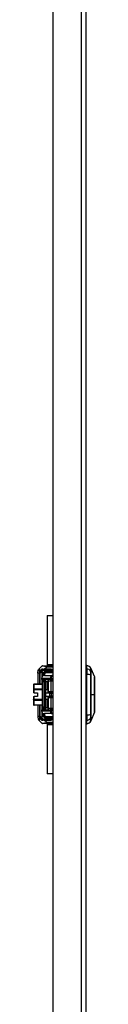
# Model space of a CAD drawing. Header units: inches. Extents: x 0 to 160, y -11 to 104.
# Tile 62 of 121: x 56.06 to 57.84, y 46.5 to 75.25. Entities that reach past the tile are written whole.
import ezdxf

# ---------------------------------------------------------------- set-up
doc = ezdxf.new("R2010")
doc.units = ezdxf.units.IN
doc.header["$LTSCALE"] = 9.614827
doc.header["$MEASUREMENT"] = 0
doc.layers.add('Visible Edges(ANSI)', color=7, linetype='Continuous', lineweight=25)
doc.layers.add('Visible Tangent Edges(ANSI)', color=7, linetype='Continuous', lineweight=25)

msp = doc.modelspace()

# ---------------------------------------------------------------- linework, layer by layer
at = {"layer": 'Visible Edges(ANSI)'}
for p, q in [((56.634, 22.1936), (56.634, 88.8923)), ((57.5884, 89.073), (57.5884, 22.0129)), ((56.4605, 57.8588), (56.634, 57.8588)), ((56.4605, 57.8588), (56.4605, 56.4127)), ((56.2402, 56.3211), (56.3038, 56.3782)), ((56.3228, 56.3855), (56.4505, 56.3855)), ((56.634, 56.3855), (56.4505, 56.3855)), ((56.634, 56.4127), (56.4605, 56.4127)), ((57.6111, 56.2992), (57.6111, 56.3976)), ((56.1867, 56.1711), (56.1867, 55.8543)), ((56.304, 56.1834), (56.304, 56.0597)), ((56.3455, 56.155), (56.3455, 56.0931)), ((56.3714, 56.2717), (56.3465, 56.2717)), ((56.3714, 56.2717), (56.5502, 56.2717)), ((56.3757, 56.0987), (56.5894, 56.0987)), ((56.5517, 56.2688), (56.3926, 56.2688)), ((56.634, 56.2274), (56.4179, 56.2274)), ((56.6093, 56.0987), (56.5894, 56.0987)), ((56.634, 56.0987), (56.6093, 56.0987)), ((57.6111, 56.2992), (57.6111, 56.1391)), ((57.6111, 54.9483), (57.6111, 56.1391)), ((57.7368, 56.3113), (57.8346, 56.0597)), ((56.0626, 55.8422), (56.0626, 55.8429)), ((56.0626, 55.8422), (56.0626, 55.6952)), ((56.3188, 55.8543), (56.074, 55.8543)), ((56.2903, 56.0133), (56.2903, 55.999)), ((56.304, 55.9848), (56.304, 55.8543)), ((56.5593, 55.9848), (56.3046, 55.9848)), ((56.3188, 55.1907), (56.3188, 55.8966)), ((56.3871, 55.9137), (56.3359, 55.9137)), ((56.3455, 55.9848), (56.3455, 55.9137)), ((56.3581, 55.9846), (56.3491, 55.9848)), ((56.4042, 55.9706), (56.4042, 55.9188)), ((56.4042, 55.675), (56.4042, 55.9188)), ((56.501, 55.629), (56.501, 55.9563)), ((56.5593, 55.9848), (56.5792, 55.9848)), ((56.5792, 55.9848), (56.634, 55.9848)), ((56.0626, 55.6902), (56.0626, 55.6952)), ((56.0626, 55.6902), (56.0626, 55.5978)), ((56.074, 55.5978), (56.0626, 55.5978)), ((56.0626, 55.4896), (56.074, 55.4896)), ((56.0626, 55.4896), (56.0626, 55.3971)), ((56.074, 55.5978), (56.1708, 55.5978)), ((56.1708, 55.4896), (56.074, 55.4896)), ((56.1708, 55.5978), (56.1708, 55.4896)), ((56.4042, 55.675), (56.4042, 55.5863)), ((56.4042, 55.5863), (56.4042, 55.5009)), ((56.4042, 55.5009), (56.4042, 55.4122)), ((56.4184, 55.6005), (56.5417, 55.6005)), ((56.5417, 55.4867), (56.4184, 55.4867)), ((56.5792, 55.6005), (56.5417, 55.6005)), ((56.5417, 55.4867), (56.5792, 55.4867)), ((56.634, 55.6005), (56.5792, 55.6005)), ((56.5792, 55.4867), (56.634, 55.4867)), ((56.0626, 55.3921), (56.0626, 55.3971)), ((56.0626, 55.3921), (56.0626, 55.2452)), ((56.0626, 55.2444), (56.0626, 55.2452)), ((56.3188, 55.2331), (56.074, 55.2331)), ((56.1867, 55.2331), (56.1867, 54.9148)), ((56.304, 55.2331), (56.304, 55.1024)), ((56.4042, 55.1684), (56.4042, 55.4122)), ((56.501, 55.1308), (56.501, 55.4582)), ((56.2903, 55.0881), (56.2903, 55.0739)), ((56.304, 55.0275), (56.304, 54.9025)), ((56.3046, 55.1024), (56.5593, 55.1024)), ((56.3871, 55.1736), (56.3359, 55.1736)), ((56.3455, 55.1736), (56.3455, 55.1024)), ((56.3455, 54.9941), (56.3455, 54.9309)), ((56.3491, 55.1024), (56.3581, 55.1026)), ((56.5894, 54.9885), (56.3757, 54.9885)), ((56.4042, 55.1684), (56.4042, 55.1166)), ((56.5792, 55.1024), (56.5593, 55.1024)), ((56.634, 55.1024), (56.5792, 55.1024)), ((56.5894, 54.9885), (56.6093, 54.9885)), ((56.6093, 54.9885), (56.634, 54.9885)), ((57.6111, 54.9483), (57.6111, 54.7881)), ((57.8346, 55.0276), (57.7368, 54.7761)), ((56.3038, 54.7077), (56.2402, 54.7648)), ((56.4505, 54.7004), (56.3228, 54.7004)), ((56.3465, 54.8142), (56.3714, 54.8142)), ((56.5502, 54.8142), (56.3714, 54.8142)), ((56.3926, 54.8171), (56.5517, 54.8171)), ((56.4179, 54.8585), (56.634, 54.8585)), ((56.4505, 54.7004), (56.634, 54.7004)), ((56.4605, 54.6732), (56.634, 54.6732)), ((56.4605, 54.6732), (56.4605, 53.2271)), ((57.6111, 54.6897), (57.6111, 54.7881)), ((56.634, 53.2271), (56.4605, 53.2271))]:
    msp.add_line(p, q, dxfattribs=at)
at = {"layer": 'Visible Edges(ANSI)', "flags": 128}
for points in [[(56.1867, 56.1711), (56.187, 56.1845), (56.188, 56.1981), (56.1896, 56.2117), (56.1917, 56.2252), (56.1979, 56.2512), (56.2066, 56.2757)], [(56.2066, 56.2757), (56.2132, 56.2887), (56.2212, 56.3005), (56.2302, 56.3113), (56.2402, 56.3211)], [(56.304, 56.1834), (56.306, 56.2013), (56.3117, 56.2181), (56.3206, 56.2332), (56.3322, 56.2459), (56.3457, 56.2559), (56.3607, 56.2631), (56.3764, 56.2674), (56.3926, 56.2688)], [(57.8351, 55.0302), (57.8351, 55.0308), (57.8351, 55.0326), (57.8351, 55.0357), (57.8351, 55.04), (57.8351, 55.0455), (57.8351, 55.0522), (57.8352, 55.0601), (57.8352, 55.0692), (57.8352, 55.0795), (57.8352, 55.0908), (57.8353, 55.1033), (57.8353, 55.1167), (57.8353, 55.1312), (57.8354, 55.1466), (57.8354, 55.163), (57.8354, 55.1803), (57.8354, 55.1985), (57.8354, 55.2175), (57.8353, 55.2373), (57.8353, 55.2579), (57.8353, 55.2793), (57.8352, 55.3012), (57.8352, 55.3238), (57.8352, 55.3469), (57.8352, 55.3703), (57.8351, 55.3942), (57.8351, 55.4184), (57.8351, 55.4431), (57.8351, 55.4679), (57.8351, 55.493), (57.8351, 55.5181), (57.8351, 55.5432), (57.8351, 55.5684), (57.8351, 55.5935), (57.8351, 55.6186), (57.8351, 55.6436), (57.8351, 55.6683), (57.8351, 55.6927), (57.8352, 55.7166), (57.8352, 55.7401), (57.8352, 55.7631), (57.8352, 55.7856), (57.8353, 55.8077), (57.8353, 55.8291), (57.8353, 55.8498), (57.8354, 55.8697), (57.8354, 55.8888), (57.8354, 55.9071), (57.8354, 55.9244), (57.8354, 55.9408), (57.8353, 55.9562), (57.8353, 55.9707), (57.8353, 55.9841), (57.8352, 55.9965), (57.8352, 56.0079), (57.8352, 56.0181), (57.8352, 56.0272), (57.8351, 56.0351), (57.8351, 56.0418), (57.8351, 56.0473), (57.8351, 56.0516), (57.8351, 56.0547), (57.8351, 56.0566), (57.8351, 56.0572)], [(56.4042, 55.9581), (56.4036, 55.9646), (56.402, 55.9694), (56.3994, 55.973), (56.3955, 55.9763), (56.3895, 55.9793), (56.3812, 55.9819), (56.3706, 55.9836), (56.3581, 55.9846)], [(56.1867, 54.9148), (56.187, 54.9014), (56.188, 54.8878), (56.1896, 54.8742), (56.1917, 54.8607), (56.1979, 54.8347), (56.2066, 54.8102)], [(56.3926, 54.8171), (56.3764, 54.8185), (56.3607, 54.8228), (56.3457, 54.83), (56.3322, 54.84), (56.3206, 54.8527), (56.3117, 54.8678), (56.306, 54.8846), (56.304, 54.9025)], [(56.3581, 55.1026), (56.3706, 55.1035), (56.3812, 55.1053), (56.3895, 55.1078), (56.3955, 55.1108), (56.3994, 55.1141), (56.402, 55.1178), (56.4036, 55.1226), (56.4042, 55.1291)], [(56.2066, 54.8102), (56.2132, 54.7972), (56.2212, 54.7854), (56.2302, 54.7746), (56.2402, 54.7648)]]:
    msp.add_lwpolyline(points, dxfattribs=at)
at = {"layer": 'Visible Edges(ANSI)'}
for centre, radius, start, end in [((56.3228, 56.3571), 0.0285, 90, 131.94901), ((56.5179, 56.414), 0.0285, 270, 357.48964), ((57.6225, 56.3122), 0.0569, 101.53696, 126.8699), ((57.5875, 56.2285), 0.1708, 29.72912, 82.0587), ((56.3757, 56.0133), 0.0854, 90, 180), ((56.4179, 56.155), 0.0724, 90, 180), ((56.6376, 56.0987), 0.0228, 99.2069, 180), ((57.7235, 56.3061), 0.0142, 21.25051, 29.72912), ((57.8279, 56.0572), 0.00712, 0.20877, 21.25051), ((56.074, 55.8429), 0.0114, 90, 180), ((56.3046, 55.999), 0.0142, 180, 270), ((56.3359, 55.8966), 0.0171, 90, 180), ((56.3871, 55.8966), 0.0171, 0, 90), ((56.39, 55.9706), 0.0142, 0, 90), ((56.4725, 55.9563), 0.0285, 0, 90), ((56.4184, 55.5863), 0.0142, 90, 180), ((56.4184, 55.5009), 0.0142, 180, 270), ((56.4725, 55.629), 0.0285, 270, 0), ((56.4725, 55.4582), 0.0285, 0, 90), ((56.074, 55.2444), 0.0114, 180, 270), ((56.3359, 55.1907), 0.0171, 180, 270), ((56.3871, 55.1907), 0.0171, 270, 0), ((56.3046, 55.0881), 0.0142, 90, 180), ((56.3757, 55.0739), 0.0854, 180, 270), ((56.4179, 54.9309), 0.0724, 180, 270), ((56.39, 55.1166), 0.0142, 270, 0), ((56.4725, 55.1308), 0.0285, 270, 0), ((57.8279, 55.0302), 0.00712, 338.74949, 359.79123), ((56.3228, 54.7288), 0.0285, 228.05099, 270), ((56.5464, 54.7486), 0.0569, 237.85425, 248.24184), ((56.5158, 54.6719), 0.0256, 2.7895, 68.24184), ((57.6225, 54.7751), 0.0569, 233.1301, 258.46304), ((57.5875, 54.8589), 0.1708, 277.9413, 330.27088), ((57.7235, 54.7812), 0.0142, 330.27088, 338.74949)]:
    msp.add_arc(centre, radius, start, end, dxfattribs=at)
at = {"layer": 'Visible Tangent Edges(ANSI)'}
for p, q in [((57.464, 22.0129), (57.464, 89.073)), ((56.4505, 56.3571), (56.3038, 56.3782)), ((56.3714, 56.2859), (56.4505, 56.3571)), ((56.4505, 56.3571), (56.4505, 56.3855)), ((56.4505, 56.3571), (56.634, 56.3571)), ((56.2436, 56.1711), (56.1867, 56.1711)), ((56.2436, 56.1711), (56.2445, 56.1718)), ((56.2436, 55.8543), (56.2436, 56.1711)), ((56.2445, 56.1718), (56.2545, 56.1718)), ((56.2445, 56.1718), (56.2445, 55.8543)), ((56.2545, 55.8543), (56.2545, 56.1718)), ((56.2589, 56.2147), (56.3102, 56.2147)), ((56.3513, 56.1834), (56.304, 56.1834)), ((56.3449, 56.2877), (56.3714, 56.2859)), ((56.3465, 56.155), (56.3455, 56.155)), ((56.3465, 56.0935), (56.3465, 56.155)), ((56.3465, 56.155), (56.3806, 56.155)), ((56.5502, 56.2859), (56.3714, 56.2859)), ((56.3714, 56.2717), (56.3714, 56.2859)), ((56.3806, 56.155), (56.3858, 56.155)), ((56.3806, 56.155), (56.3806, 56.0987)), ((56.3858, 56.0987), (56.3858, 56.155)), ((56.3926, 56.2228), (56.3926, 56.2688)), ((56.4179, 56.2264), (56.4179, 56.2274)), ((56.4179, 56.2264), (56.634, 56.2264)), ((56.4179, 56.2264), (56.4179, 56.1923)), ((56.4179, 56.1923), (56.4179, 56.1871)), ((56.634, 56.1923), (56.4179, 56.1923)), ((56.4179, 56.1871), (56.634, 56.1871)), ((56.5075, 56.2688), (56.5075, 56.2717)), ((56.5502, 56.2859), (56.5502, 56.2717)), ((57.7369, 56.2168), (57.7369, 56.217)), ((57.7369, 56.1105), (57.7369, 56.1111)), ((56.074, 55.8543), (56.074, 55.8521)), ((56.074, 55.8521), (56.3188, 55.8521)), ((56.074, 55.7051), (56.074, 55.8521)), ((56.5533, 56.0133), (56.2903, 56.0133)), ((56.2903, 55.999), (56.5533, 55.999)), ((56.3359, 55.9137), (56.3359, 55.1736)), ((56.3465, 55.9137), (56.3465, 55.9848)), ((56.3806, 55.982), (56.3806, 55.9137)), ((56.3858, 55.9137), (56.3858, 55.9806)), ((56.3871, 55.1736), (56.3871, 55.9137)), ((56.39, 55.9848), (56.39, 55.9802)), ((56.4184, 55.9313), (56.4184, 55.9848)), ((56.4184, 55.9313), (56.4184, 55.6793)), ((56.4184, 55.9313), (56.4725, 55.9313)), ((56.4725, 55.9848), (56.4725, 55.9313)), ((56.4725, 55.6793), (56.4725, 55.9313)), ((56.5533, 56.0133), (56.5732, 56.0133)), ((56.5533, 55.999), (56.5533, 56.0133)), ((56.5732, 55.999), (56.5533, 55.999)), ((56.5667, 55.9464), (56.634, 55.9466)), ((56.5667, 55.9464), (56.5667, 55.6269)), ((56.5732, 56.0133), (56.634, 56.0133)), ((56.5732, 56.0133), (56.5732, 55.999)), ((56.634, 55.999), (56.5732, 55.999)), ((56.074, 55.6902), (56.0626, 55.6902)), ((56.074, 55.7051), (56.074, 55.6902)), ((56.3188, 55.7051), (56.074, 55.7051)), ((56.074, 55.6902), (56.3188, 55.6902)), ((56.074, 55.5978), (56.074, 55.6902)), ((56.074, 55.3971), (56.074, 55.4896)), ((56.5357, 55.5863), (56.4042, 55.5863)), ((56.4042, 55.5009), (56.5357, 55.5009)), ((56.4184, 55.6005), (56.4184, 55.6793)), ((56.4725, 55.6793), (56.4184, 55.6793)), ((56.4184, 55.4078), (56.4184, 55.4867)), ((56.4725, 55.6793), (56.4725, 55.6005)), ((56.4725, 55.4867), (56.4725, 55.4078)), ((56.5357, 55.5863), (56.5732, 55.5863)), ((56.5357, 55.5009), (56.5357, 55.5863)), ((56.5732, 55.5009), (56.5357, 55.5009)), ((56.634, 55.627), (56.5667, 55.6269)), ((56.5732, 55.5863), (56.634, 55.5863)), ((56.5732, 55.5863), (56.5732, 55.5009)), ((56.634, 55.5009), (56.5732, 55.5009)), ((57.7368, 55.5437), (57.8346, 55.5437)), ((57.8351, 55.5437), (57.8346, 55.5437)), ((56.0626, 55.3971), (56.074, 55.3971)), ((56.074, 55.3971), (56.074, 55.3822)), ((56.3188, 55.3971), (56.074, 55.3971)), ((56.074, 55.3822), (56.3188, 55.3822)), ((56.074, 55.2352), (56.074, 55.3822)), ((56.074, 55.2352), (56.074, 55.2331)), ((56.3188, 55.2352), (56.074, 55.2352)), ((56.2436, 54.9148), (56.2436, 55.2331)), ((56.2445, 55.2331), (56.2445, 54.914)), ((56.2545, 54.914), (56.2545, 55.2331)), ((56.4184, 55.4078), (56.4184, 55.1558)), ((56.4184, 55.4078), (56.4725, 55.4078)), ((56.4725, 55.1558), (56.4725, 55.4078)), ((56.5667, 55.4602), (56.5667, 55.1408)), ((56.5667, 55.4602), (56.634, 55.4602)), ((56.1867, 54.9148), (56.2436, 54.9148)), ((56.2445, 54.914), (56.2436, 54.9148)), ((56.2445, 54.914), (56.2545, 54.914)), ((56.5533, 55.0881), (56.2903, 55.0881)), ((56.2903, 55.0739), (56.5533, 55.0739)), ((56.3513, 54.9025), (56.304, 54.9025)), ((56.3465, 54.9309), (56.3455, 54.9309)), ((56.3465, 55.1024), (56.3465, 55.1736)), ((56.3465, 54.9309), (56.3465, 54.9937)), ((56.3465, 54.9309), (56.3806, 54.9309)), ((56.3806, 55.1736), (56.3806, 55.1052)), ((56.3806, 54.9885), (56.3806, 54.9309)), ((56.3806, 54.9309), (56.3858, 54.9309)), ((56.3858, 55.1065), (56.3858, 55.1736)), ((56.3858, 54.9309), (56.3858, 54.9885)), ((56.39, 55.107), (56.39, 55.1024)), ((56.4184, 55.1024), (56.4184, 55.1558)), ((56.4725, 55.1558), (56.4184, 55.1558)), ((56.4725, 55.1558), (56.4725, 55.1024)), ((56.5533, 55.0739), (56.5533, 55.0881)), ((56.5533, 55.0881), (56.5732, 55.0881)), ((56.5732, 55.0739), (56.5533, 55.0739)), ((56.634, 55.1405), (56.5667, 55.1408)), ((56.5732, 55.0881), (56.634, 55.0881)), ((56.5732, 55.0881), (56.5732, 55.0739)), ((56.634, 55.0739), (56.5732, 55.0739)), ((57.7369, 54.9762), (57.7369, 54.9769)), ((56.3102, 54.8712), (56.2589, 54.8712)), ((56.3038, 54.7077), (56.4505, 54.7288)), ((56.3714, 54.8), (56.3449, 54.7982)), ((56.3714, 54.8), (56.3714, 54.8142)), ((56.4505, 54.7288), (56.3714, 54.8)), ((56.3714, 54.8), (56.5502, 54.8)), ((56.3926, 54.8631), (56.3926, 54.8171)), ((56.634, 54.8988), (56.4179, 54.8988)), ((56.4179, 54.8936), (56.4179, 54.8988)), ((56.4179, 54.8936), (56.634, 54.8936)), ((56.4179, 54.8595), (56.4179, 54.8936)), ((56.4179, 54.8595), (56.4179, 54.8585)), ((56.634, 54.8595), (56.4179, 54.8595)), ((56.4505, 54.7004), (56.4505, 54.7288)), ((56.634, 54.7288), (56.4505, 54.7288)), ((56.5075, 54.8142), (56.5075, 54.8171)), ((56.527, 54.6957), (56.634, 54.6957)), ((56.5502, 54.8), (56.5502, 54.8142)), ((57.7369, 54.8703), (57.7369, 54.8705))]:
    msp.add_line(p, q, dxfattribs=at)
at = {"layer": 'Visible Tangent Edges(ANSI)', "flags": 128}
for points in [[(56.3449, 56.2877), (56.3392, 56.2879), (56.3335, 56.2879), (56.3278, 56.2875), (56.3223, 56.2869), (56.3168, 56.2859), (56.3114, 56.2847), (56.3061, 56.2831), (56.3009, 56.2813), (56.2958, 56.2791), (56.2909, 56.2767), (56.2862, 56.274), (56.2816, 56.271), (56.2772, 56.2678), (56.273, 56.2644), (56.269, 56.2607), (56.2652, 56.2567), (56.2617, 56.2526), (56.2584, 56.2482), (56.2554, 56.2437), (56.2527, 56.2389), (56.2504, 56.2339), (56.2485, 56.2287), (56.247, 56.2234), (56.246, 56.2178)], [(56.2589, 56.2147), (56.2601, 56.2189), (56.2617, 56.223), (56.2637, 56.2269), (56.2661, 56.2307), (56.2687, 56.2344), (56.2715, 56.238), (56.2746, 56.2414), (56.2779, 56.2447), (56.2813, 56.2478), (56.2849, 56.2507), (56.2887, 56.2535), (56.2926, 56.2561), (56.2966, 56.2586), (56.3008, 56.2608), (56.305, 56.2629), (56.3094, 56.2647), (56.3138, 56.2663), (56.3183, 56.2678), (56.3229, 56.269), (56.3275, 56.27), (56.3322, 56.2707), (56.3369, 56.2712), (56.3417, 56.2716), (56.3465, 56.2717)], [(57.7355, 56.2198), (57.7355, 56.2176), (57.7355, 56.2152), (57.7355, 56.2125), (57.7355, 56.2096), (57.7354, 56.2064), (57.7354, 56.2031), (57.7354, 56.1995), (57.7354, 56.1957), (57.7354, 56.1917), (57.7354, 56.1876), (57.7354, 56.1832), (57.7354, 56.1786), (57.7354, 56.1739), (57.7354, 56.169), (57.7354, 56.1639), (57.7354, 56.1587), (57.7354, 56.1533), (57.7354, 56.1478), (57.7354, 56.1421), (57.7355, 56.1363), (57.7355, 56.1304), (57.7355, 56.1244), (57.7355, 56.1183), (57.7355, 56.1121)], [(57.7359, 56.3132), (57.7359, 56.313), (57.7358, 56.3125), (57.7358, 56.3117), (57.7358, 56.3106), (57.7358, 56.3091), (57.7358, 56.3073), (57.7358, 56.3052), (57.7358, 56.3027), (57.7358, 56.2999), (57.7358, 56.2969), (57.7358, 56.2934), (57.7357, 56.2897), (57.7357, 56.2856), (57.7357, 56.2812), (57.7357, 56.2765), (57.7357, 56.2715), (57.7357, 56.2661), (57.7356, 56.2605), (57.7356, 56.2545), (57.7356, 56.2482), (57.7356, 56.2415), (57.7356, 56.2346), (57.7355, 56.2274), (57.7355, 56.2198)], [(57.7355, 56.1121), (57.7356, 56.0663), (57.7356, 56.0201), (57.7356, 55.9734), (57.7357, 55.9264), (57.7357, 55.879), (57.7357, 55.8314), (57.7358, 55.7835), (57.7358, 55.7355), (57.7358, 55.6874), (57.7358, 55.6392), (57.7358, 55.5911), (57.7359, 55.543), (57.7358, 55.4949), (57.7358, 55.4468), (57.7358, 55.3987), (57.7358, 55.3507), (57.7358, 55.3028), (57.7357, 55.2551), (57.7357, 55.2076), (57.7357, 55.1604), (57.7356, 55.1136), (57.7356, 55.0671), (57.7356, 55.021), (57.7355, 54.9752)], [(57.7369, 56.217), (57.7368, 56.2247), (57.7368, 56.2319), (57.7368, 56.2389), (57.7368, 56.2456), (57.7368, 56.252), (57.7368, 56.258), (57.7368, 56.2637), (57.7368, 56.2691), (57.7368, 56.2742), (57.7368, 56.2789), (57.7368, 56.2834), (57.7368, 56.2875), (57.7368, 56.2913), (57.7368, 56.2947), (57.7368, 56.2979), (57.7368, 56.3007), (57.7368, 56.3032), (57.7368, 56.3053), (57.7368, 56.3071), (57.7368, 56.3086), (57.7368, 56.3098), (57.7368, 56.3106), (57.7368, 56.3111), (57.7368, 56.3113)], [(57.7368, 55.5437), (57.7368, 55.5676), (57.7368, 55.5916), (57.7368, 55.6156), (57.7368, 55.6396), (57.7368, 55.6636), (57.7368, 55.6876), (57.7368, 55.7116), (57.7368, 55.7355), (57.7368, 55.7595), (57.7368, 55.7834), (57.7368, 55.8072), (57.7368, 55.831), (57.7368, 55.8548), (57.7368, 55.8785), (57.7368, 55.9021), (57.7368, 55.9256), (57.7368, 55.9491), (57.7368, 55.9724), (57.7368, 55.9957), (57.7368, 56.0189), (57.7368, 56.042), (57.7368, 56.0649), (57.7368, 56.0877), (57.7369, 56.1105)], [(57.7369, 56.1111), (57.7369, 56.1172), (57.7369, 56.1231), (57.7369, 56.129), (57.7369, 56.1348), (57.7369, 56.1404), (57.7369, 56.1459), (57.7369, 56.1513), (57.7369, 56.1566), (57.7369, 56.1617), (57.7369, 56.1667), (57.7369, 56.1715), (57.7369, 56.1761), (57.7369, 56.1806), (57.7369, 56.1849), (57.7369, 56.189), (57.7369, 56.1929), (57.7369, 56.1966), (57.7369, 56.2001), (57.7369, 56.2035), (57.7369, 56.2066), (57.7369, 56.2095), (57.7369, 56.2121), (57.7369, 56.2146), (57.7369, 56.2168)], [(57.8346, 56.0597), (57.8346, 56.0595), (57.8346, 56.0589), (57.8346, 56.0578), (57.8346, 56.0563), (57.8346, 56.0543), (57.8346, 56.052), (57.8346, 56.0492), (57.8347, 56.0459), (57.8347, 56.0423), (57.8347, 56.0383), (57.8347, 56.0338), (57.8348, 56.0289), (57.8348, 56.0237), (57.8348, 56.018), (57.8348, 56.0119), (57.8349, 56.0055), (57.8349, 55.9987), (57.8349, 55.9914), (57.835, 55.9839), (57.835, 55.9759), (57.835, 55.9676), (57.8351, 55.959), (57.8351, 55.9501), (57.8351, 55.9408)], [(56.3587, 55.9846), (56.3582, 55.9846), (56.3578, 55.9846), (56.3574, 55.9846), (56.357, 55.9847), (56.3566, 55.9847), (56.3562, 55.9847), (56.3558, 55.9847), (56.3554, 55.9847), (56.355, 55.9847), (56.3546, 55.9847), (56.3542, 55.9847), (56.3538, 55.9847), (56.3534, 55.9848), (56.353, 55.9848), (56.3526, 55.9848), (56.3522, 55.9848), (56.3518, 55.9848), (56.3514, 55.9848), (56.351, 55.9848), (56.3506, 55.9848), (56.3502, 55.9848), (56.3499, 55.9848), (56.3495, 55.9848), (56.3491, 55.9848)], [(56.39, 55.9802), (56.3889, 55.9805), (56.3878, 55.9808), (56.3866, 55.9811), (56.3855, 55.9814), (56.3843, 55.9816), (56.3831, 55.9819), (56.3819, 55.9821), (56.3807, 55.9824), (56.3794, 55.9826), (56.3782, 55.9828), (56.3769, 55.983), (56.3756, 55.9832), (56.3743, 55.9833), (56.3729, 55.9835), (56.3716, 55.9837), (56.3702, 55.9838), (56.3688, 55.9839), (56.3674, 55.9841), (56.366, 55.9842), (56.3646, 55.9843), (56.3631, 55.9844), (56.3616, 55.9845), (56.3602, 55.9845), (56.3587, 55.9846)], [(56.39, 55.9802), (56.391, 55.9795), (56.3921, 55.9788), (56.3931, 55.9781), (56.3941, 55.9775), (56.395, 55.9768), (56.3959, 55.9762), (56.3968, 55.9755), (56.3976, 55.9748), (56.3984, 55.9741), (56.3992, 55.9734), (56.3999, 55.9726), (56.4005, 55.9718), (56.4011, 55.9709), (56.4016, 55.97), (56.4021, 55.969), (56.4026, 55.9681), (56.403, 55.967), (56.4033, 55.9659), (56.4036, 55.9647), (56.4038, 55.9635), (56.404, 55.9623), (56.4041, 55.9609), (56.4042, 55.9595), (56.4042, 55.9581)], [(56.4042, 55.9706), (56.4042, 55.9709), (56.4043, 55.9713), (56.4045, 55.9717), (56.4048, 55.9722), (56.4051, 55.9727), (56.4054, 55.9732), (56.4059, 55.9738), (56.4063, 55.9744), (56.4069, 55.9751), (56.4074, 55.9758), (56.4081, 55.9765), (56.4087, 55.9773), (56.4094, 55.9781), (56.4101, 55.979), (56.4109, 55.9798), (56.4117, 55.9807), (56.4125, 55.9815), (56.4133, 55.9823), (56.4141, 55.983), (56.415, 55.9836), (56.4158, 55.9841), (56.4167, 55.9845), (56.4176, 55.9847), (56.4184, 55.9848)], [(56.501, 55.9563), (56.5011, 55.9558), (56.5015, 55.9552), (56.502, 55.9547), (56.5029, 55.9541), (56.5039, 55.9536), (56.5052, 55.9531), (56.5068, 55.9526), (56.5086, 55.9521), (56.5106, 55.9516), (56.5128, 55.9511), (56.5153, 55.9507), (56.518, 55.9502), (56.5209, 55.9498), (56.5241, 55.9494), (56.5274, 55.949), (56.531, 55.9487), (56.5348, 55.9483), (56.5388, 55.948), (56.543, 55.9476), (56.5474, 55.9473), (56.552, 55.9471), (56.5568, 55.9468), (56.5617, 55.9466), (56.5667, 55.9464)], [(57.8351, 55.8727), (57.8351, 55.8612), (57.8351, 55.8493), (57.835, 55.8372), (57.835, 55.8248), (57.835, 55.8122), (57.8349, 55.7994), (57.8349, 55.7864), (57.8349, 55.7731), (57.8348, 55.7598), (57.8348, 55.7462), (57.8348, 55.7325), (57.8348, 55.7186), (57.8347, 55.7046), (57.8347, 55.6904), (57.8347, 55.6761), (57.8347, 55.6617), (57.8346, 55.6471), (57.8346, 55.6325), (57.8346, 55.6177), (57.8346, 55.6029), (57.8346, 55.5881), (57.8346, 55.5733), (57.8346, 55.5585), (57.8346, 55.5437)], [(57.8351, 55.9408), (57.8351, 55.9382), (57.8351, 55.9356), (57.8351, 55.933), (57.8351, 55.9303), (57.8351, 55.9277), (57.8351, 55.925), (57.8351, 55.9223), (57.8351, 55.9195), (57.8352, 55.9168), (57.8352, 55.914), (57.8352, 55.9112), (57.8352, 55.9084), (57.8352, 55.9055), (57.8352, 55.9027), (57.8352, 55.8998), (57.8351, 55.8968), (57.8351, 55.8939), (57.8351, 55.891), (57.8351, 55.888), (57.8351, 55.885), (57.8351, 55.8819), (57.8351, 55.8789), (57.8351, 55.8758), (57.8351, 55.8727)], [(56.5667, 55.6269), (56.5619, 55.627), (56.5572, 55.627), (56.5526, 55.6271), (56.5482, 55.6271), (56.5439, 55.6272), (56.5397, 55.6272), (56.5357, 55.6273), (56.532, 55.6274), (56.5284, 55.6274), (56.525, 55.6275), (56.5218, 55.6276), (56.5188, 55.6277), (56.516, 55.6278), (56.5134, 55.6279), (56.5111, 55.628), (56.509, 55.6281), (56.5071, 55.6282), (56.5055, 55.6283), (56.5042, 55.6284), (56.503, 55.6285), (56.5021, 55.6286), (56.5015, 55.6287), (56.5011, 55.6289), (56.501, 55.629)], [(57.7369, 54.9769), (57.7368, 54.9996), (57.7368, 55.0225), (57.7368, 55.0455), (57.7368, 55.0685), (57.7368, 55.0917), (57.7368, 55.1149), (57.7368, 55.1382), (57.7368, 55.1616), (57.7368, 55.1851), (57.7368, 55.2087), (57.7368, 55.2324), (57.7368, 55.2561), (57.7368, 55.2799), (57.7368, 55.3037), (57.7368, 55.3276), (57.7368, 55.3516), (57.7368, 55.3755), (57.7368, 55.3995), (57.7368, 55.4235), (57.7368, 55.4476), (57.7368, 55.4716), (57.7368, 55.4956), (57.7368, 55.5197), (57.7368, 55.5437)], [(57.8346, 55.5437), (57.8346, 55.5288), (57.8346, 55.514), (57.8346, 55.4992), (57.8346, 55.4843), (57.8346, 55.4695), (57.8346, 55.4548), (57.8346, 55.4402), (57.8347, 55.4256), (57.8347, 55.4112), (57.8347, 55.3968), (57.8347, 55.3827), (57.8348, 55.3687), (57.8348, 55.3548), (57.8348, 55.341), (57.8348, 55.3274), (57.8349, 55.314), (57.8349, 55.3008), (57.8349, 55.2877), (57.835, 55.2749), (57.835, 55.2624), (57.835, 55.25), (57.8351, 55.238), (57.8351, 55.2262), (57.8351, 55.2146)], [(56.501, 55.4582), (56.5011, 55.4583), (56.5015, 55.4584), (56.5021, 55.4585), (56.503, 55.4587), (56.5041, 55.4588), (56.5055, 55.4589), (56.5071, 55.459), (56.509, 55.4591), (56.5111, 55.4592), (56.5134, 55.4593), (56.516, 55.4594), (56.5188, 55.4595), (56.5218, 55.4596), (56.525, 55.4596), (56.5284, 55.4597), (56.532, 55.4598), (56.5358, 55.4599), (56.5397, 55.4599), (56.5439, 55.46), (56.5482, 55.4601), (56.5526, 55.4601), (56.5572, 55.4602), (56.5619, 55.4602), (56.5667, 55.4602)], [(57.8351, 55.2146), (57.8351, 55.2115), (57.8351, 55.2085), (57.8351, 55.2054), (57.8351, 55.2024), (57.8351, 55.1994), (57.8351, 55.1964), (57.8351, 55.1935), (57.8351, 55.1905), (57.8352, 55.1876), (57.8352, 55.1847), (57.8352, 55.1819), (57.8352, 55.179), (57.8352, 55.1762), (57.8352, 55.1734), (57.8352, 55.1706), (57.8351, 55.1678), (57.8351, 55.1651), (57.8351, 55.1624), (57.8351, 55.1597), (57.8351, 55.157), (57.8351, 55.1544), (57.8351, 55.1517), (57.8351, 55.1491), (57.8351, 55.1466)], [(56.3491, 55.1024), (56.3495, 55.1024), (56.3499, 55.1024), (56.3502, 55.1024), (56.3506, 55.1024), (56.351, 55.1024), (56.3514, 55.1024), (56.3518, 55.1024), (56.3522, 55.1024), (56.3526, 55.1024), (56.353, 55.1024), (56.3534, 55.1024), (56.3538, 55.1024), (56.3542, 55.1024), (56.3546, 55.1024), (56.355, 55.1024), (56.3554, 55.1025), (56.3558, 55.1025), (56.3562, 55.1025), (56.3566, 55.1025), (56.357, 55.1025), (56.3574, 55.1025), (56.3578, 55.1025), (56.3582, 55.1026), (56.3587, 55.1026)], [(56.3587, 55.1026), (56.3602, 55.1026), (56.3616, 55.1027), (56.3631, 55.1028), (56.3646, 55.1029), (56.366, 55.103), (56.3674, 55.1031), (56.3688, 55.1032), (56.3702, 55.1034), (56.3716, 55.1035), (56.3729, 55.1037), (56.3743, 55.1038), (56.3756, 55.104), (56.3769, 55.1042), (56.3782, 55.1044), (56.3794, 55.1046), (56.3807, 55.1048), (56.3819, 55.105), (56.3831, 55.1053), (56.3843, 55.1055), (56.3855, 55.1058), (56.3866, 55.1061), (56.3878, 55.1064), (56.3889, 55.1067), (56.39, 55.107)], [(56.4042, 55.1291), (56.4042, 55.1276), (56.4041, 55.1262), (56.404, 55.1249), (56.4038, 55.1236), (56.4036, 55.1224), (56.4033, 55.1213), (56.403, 55.1202), (56.4026, 55.1191), (56.4021, 55.1181), (56.4016, 55.1172), (56.4011, 55.1163), (56.4005, 55.1154), (56.3999, 55.1146), (56.3992, 55.1138), (56.3984, 55.1131), (56.3976, 55.1123), (56.3968, 55.1117), (56.3959, 55.111), (56.395, 55.1103), (56.3941, 55.1097), (56.3931, 55.109), (56.3921, 55.1084), (56.391, 55.1077), (56.39, 55.107)], [(56.4184, 55.1024), (56.4176, 55.1025), (56.4167, 55.1027), (56.4158, 55.1031), (56.415, 55.1036), (56.4141, 55.1042), (56.4133, 55.1049), (56.4124, 55.1057), (56.4116, 55.1065), (56.4109, 55.1074), (56.4101, 55.1082), (56.4094, 55.109), (56.4087, 55.1099), (56.4081, 55.1106), (56.4074, 55.1114), (56.4069, 55.1121), (56.4063, 55.1128), (56.4059, 55.1134), (56.4054, 55.114), (56.4051, 55.1145), (56.4048, 55.115), (56.4045, 55.1154), (56.4043, 55.1159), (56.4042, 55.1162), (56.4042, 55.1166)], [(56.5667, 55.1408), (56.5617, 55.1406), (56.5568, 55.1404), (56.552, 55.1401), (56.5475, 55.1398), (56.5431, 55.1395), (56.5389, 55.1392), (56.5348, 55.1389), (56.531, 55.1385), (56.5274, 55.1381), (56.5241, 55.1377), (56.5209, 55.1373), (56.518, 55.1369), (56.5153, 55.1365), (56.5128, 55.136), (56.5105, 55.1356), (56.5085, 55.1351), (56.5068, 55.1346), (56.5052, 55.1341), (56.5039, 55.1336), (56.5029, 55.133), (56.502, 55.1325), (56.5015, 55.1319), (56.5011, 55.1314), (56.501, 55.1308)], [(57.7355, 54.9752), (57.7355, 54.969), (57.7355, 54.9629), (57.7355, 54.9569), (57.7355, 54.951), (57.7354, 54.9452), (57.7354, 54.9396), (57.7354, 54.9341), (57.7354, 54.9287), (57.7354, 54.9234), (57.7354, 54.9184), (57.7354, 54.9135), (57.7354, 54.9087), (57.7354, 54.9042), (57.7354, 54.8998), (57.7354, 54.8956), (57.7354, 54.8916), (57.7354, 54.8878), (57.7354, 54.8843), (57.7354, 54.8809), (57.7355, 54.8778), (57.7355, 54.8749), (57.7355, 54.8722), (57.7355, 54.8697), (57.7355, 54.8675)], [(57.7369, 54.8705), (57.7369, 54.8728), (57.7369, 54.8752), (57.7369, 54.8779), (57.7369, 54.8808), (57.7369, 54.8839), (57.7369, 54.8872), (57.7369, 54.8907), (57.7369, 54.8944), (57.7369, 54.8984), (57.7369, 54.9025), (57.7369, 54.9068), (57.7369, 54.9112), (57.7369, 54.9159), (57.7369, 54.9207), (57.7369, 54.9256), (57.7369, 54.9307), (57.7369, 54.936), (57.7369, 54.9414), (57.7369, 54.9469), (57.7369, 54.9526), (57.7369, 54.9583), (57.7369, 54.9642), (57.7369, 54.9702), (57.7369, 54.9762)], [(57.8351, 55.1466), (57.8351, 55.1373), (57.8351, 55.1283), (57.835, 55.1197), (57.835, 55.1114), (57.835, 55.1035), (57.8349, 55.0959), (57.8349, 55.0887), (57.8349, 55.0819), (57.8348, 55.0754), (57.8348, 55.0693), (57.8348, 55.0636), (57.8348, 55.0584), (57.8347, 55.0535), (57.8347, 55.049), (57.8347, 55.045), (57.8347, 55.0414), (57.8346, 55.0382), (57.8346, 55.0354), (57.8346, 55.033), (57.8346, 55.0311), (57.8346, 55.0296), (57.8346, 55.0285), (57.8346, 55.0278), (57.8346, 55.0276)], [(56.246, 54.8681), (56.247, 54.8626), (56.2484, 54.8572), (56.2503, 54.852), (56.2526, 54.8471), (56.2553, 54.8423), (56.2583, 54.8377), (56.2616, 54.8333), (56.2652, 54.8292), (56.269, 54.8252), (56.273, 54.8215), (56.2772, 54.8181), (56.2816, 54.8149), (56.2862, 54.8119), (56.2909, 54.8092), (56.2958, 54.8068), (56.3009, 54.8046), (56.3061, 54.8028), (56.3114, 54.8012), (56.3168, 54.8), (56.3223, 54.799), (56.3278, 54.7984), (56.3335, 54.798), (56.3392, 54.798), (56.3449, 54.7982)], [(56.3465, 54.8142), (56.3417, 54.8143), (56.3369, 54.8147), (56.3322, 54.8152), (56.3275, 54.816), (56.3229, 54.8169), (56.3183, 54.8181), (56.3138, 54.8196), (56.3094, 54.8212), (56.305, 54.823), (56.3008, 54.8251), (56.2966, 54.8273), (56.2926, 54.8298), (56.2887, 54.8324), (56.2849, 54.8352), (56.2813, 54.8381), (56.2779, 54.8412), (56.2746, 54.8445), (56.2715, 54.8479), (56.2686, 54.8515), (56.266, 54.8552), (56.2637, 54.859), (56.2617, 54.8629), (56.2601, 54.867), (56.2589, 54.8712)], [(57.7355, 54.8675), (57.7355, 54.86), (57.7356, 54.8528), (57.7356, 54.8458), (57.7356, 54.8392), (57.7356, 54.8329), (57.7356, 54.8269), (57.7357, 54.8212), (57.7357, 54.8159), (57.7357, 54.8108), (57.7357, 54.8061), (57.7357, 54.8017), (57.7357, 54.7976), (57.7358, 54.7939), (57.7358, 54.7905), (57.7358, 54.7874), (57.7358, 54.7846), (57.7358, 54.7821), (57.7358, 54.78), (57.7358, 54.7782), (57.7358, 54.7768), (57.7358, 54.7756), (57.7358, 54.7748), (57.7359, 54.7743), (57.7359, 54.7742)], [(57.7368, 54.7761), (57.7368, 54.7762), (57.7368, 54.7767), (57.7368, 54.7775), (57.7368, 54.7787), (57.7368, 54.7802), (57.7368, 54.782), (57.7368, 54.7841), (57.7368, 54.7866), (57.7368, 54.7894), (57.7368, 54.7926), (57.7368, 54.796), (57.7368, 54.7998), (57.7368, 54.8039), (57.7368, 54.8084), (57.7368, 54.8132), (57.7368, 54.8183), (57.7368, 54.8237), (57.7368, 54.8294), (57.7368, 54.8354), (57.7368, 54.8418), (57.7368, 54.8485), (57.7368, 54.8554), (57.7368, 54.8627), (57.7369, 54.8703)]]:
    msp.add_lwpolyline(points, dxfattribs=at)
at = {"layer": 'Visible Tangent Edges(ANSI)'}
for centre, radius, start, end in [((56.4179, 56.155), 0.0714, 90, 180), ((56.4179, 56.155), 0.0373, 90, 180), ((56.4179, 56.155), 0.0321, 90, 180), ((56.4179, 54.9309), 0.0714, 180, 270), ((56.4179, 54.9309), 0.0373, 180, 270), ((56.4179, 54.9309), 0.0321, 180, 270)]:
    msp.add_arc(centre, radius, start, end, dxfattribs=at)
for centre, major_axis, ratio, start_param, end_param in [((56.2588, 56.253), (-0.0522, 0.0227), 0.6329357, 5.658014, 6.2831853), ((56.2714, 56.196), (-0.0341, 0.1211), 0.2684448, 0.6017495, 1.7023146), ((56.3347, 56.253), (-0.1047, 0.0551), 0.6172214, 6.0589876, 6.5292188), ((56.3441, 56.2614), (-0.0587, -0.1676), 0.4833668, 5.1393548, 5.4347945), ((56.2488, 56.2147), (-0.014, 0.0026), 0.1817681, 3.9440784, 4.9458089), ((56.3542, 56.2614), (-0.0704, -0.158), 0.4457619, 5.2023475, 5.4977871), ((56.3465, 56.2859), (0, -0.0142), 0.1123347, 4.5880499, 6.2831853), ((56.3878, 56.2147), (0, -0.0569), 0.5606602, 3.1415927, 3.5406902), ((56.3878, 56.2147), (0, 0.0569), 0.2071068, 0, 0.3403034), ((56.5075, 56.2147), (0, 0.0569), 0.7071068, 5.9656249, 6.2831853), ((56.5502, 56.2147), (0.1006, 0), 0.7071068, 0.5919517, 1.5707963), ((56.5502, 56.2147), (0.0906, 0), 0.6285394, 0.935033, 1.5707963), ((56.5894, 56.0133), (0, 0.0854), 0.4226183, 0, 1.5707963), ((56.6093, 56.0133), (0, 0.0854), 0.4226183, 0, 1.5707963), ((57.5875, 56.1391), (0.1708, 0), 0.9468057, 0.5228377, 1.4321946), ((57.5875, 56.0847), (0.1708, 0), 0.3218057, 0.5228377, 1.4321946), ((57.7232, 56.2131), (0.0142, -0.0001), 0.9484053, 0.2908385, 0.5314847), ((57.7232, 56.1098), (0.0142, 0), 0.3170474, 0.281217, 0.5218633), ((56.074, 55.8422), (-0.0114, 0), 0.8721442, 4.712389, 6.2831853), ((56.3587, 55.9988), (-0.0006, -0.0142), 0.8026242, 0, 0.0507835), ((56.39, 55.9661), (0.0142, 0), 0.989503, 0, 1.5707963), ((56.4184, 55.9188), (-0.0142, 0), 0.8787879, 4.712389, 6.2831853), ((56.4725, 55.9563), (0.0285, 0), 0.8787879, 4.712389, 6.2831853), ((56.5593, 55.999), (0, -0.0142), 0.4226183, 4.712389, 6.2831853), ((56.5547, 55.9563), (0, 0.0285), 0.4511799, 4.3546636, 6.2831853), ((56.5792, 55.999), (0, -0.0142), 0.4226183, 4.712389, 6.2831853), ((56.074, 55.6952), (-0.0114, 0), 0.8721442, 4.712389, 6.2831853), ((56.4184, 55.675), (-0.0142, 0), 0.3076923, 4.712389, 6.2831853), ((56.4725, 55.6881), (0.0285, 0), 0.3076923, 4.712389, 6.2831853), ((56.5417, 55.5863), (0, 0.0142), 0.4226183, 0, 1.5707963), ((56.5417, 55.5009), (0, -0.0142), 0.4226183, 4.712389, 6.2831853), ((56.5547, 55.629), (0, -0.0285), 0.4237316, 0, 1.4982891), ((56.5547, 55.4582), (0, 0.0285), 0.4237316, 4.7848962, 6.2831853), ((56.5792, 55.5863), (0, 0.0142), 0.4226183, 0, 1.5707963), ((56.5792, 55.5009), (0, -0.0142), 0.4226183, 4.712389, 6.2831853), ((56.074, 55.3921), (-0.0114, 0), 0.8721442, 0, 1.5707963), ((56.074, 55.2452), (-0.0114, 0), 0.8721442, 0, 1.5707963), ((56.4184, 55.4122), (-0.0142, 0), 0.3076923, 0, 1.5707963), ((56.4725, 55.3991), (0.0285, 0), 0.3076923, 0, 1.5707963), ((56.2714, 54.8899), (0.0341, 0.1211), 0.2684448, 1.439278, 2.5398432), ((56.3441, 54.8245), (-0.0587, 0.1676), 0.4833668, 0.8483908, 1.1438305), ((56.3542, 54.8245), (-0.0704, 0.158), 0.4457619, 0.7853982, 1.0808378), ((56.3587, 55.0883), (-0.0006, 0.0142), 0.8026242, 6.2324018, 6.2831853), ((56.39, 55.1211), (0.0142, 0), 0.989503, 4.712389, 6.2831853), ((56.4184, 55.1684), (-0.0142, 0), 0.8787879, 0, 1.5707963), ((56.4725, 55.1308), (0.0285, 0), 0.8787879, 0, 1.5707963), ((56.5593, 55.0881), (0, 0.0142), 0.4226183, 0, 1.5707963), ((56.5894, 55.0739), (0, -0.0854), 0.4226183, 4.712389, 6.2831853), ((56.5547, 55.1308), (0, -0.0285), 0.4511799, 0, 1.9285217), ((56.5792, 55.0881), (0, 0.0142), 0.4226183, 0, 1.5707963), ((56.6093, 55.0739), (0, -0.0854), 0.4226183, 4.712389, 6.2831853), ((57.5875, 55.0027), (0.1708, 0), 0.3218057, 4.8509908, 5.7603476), ((57.7232, 54.9775), (0.0142, 0), 0.3170474, 5.761322, 6.0019683), ((56.2588, 54.8329), (-0.0522, -0.0227), 0.6329357, 0, 0.6251713), ((56.3347, 54.8329), (0.1047, 0.0551), 0.6172214, 2.8955592, 3.3657904), ((56.2488, 54.8712), (-0.014, -0.0026), 0.1817681, 1.3373764, 2.3391069), ((56.3465, 54.8), (0, 0.0142), 0.1123347, 0, 1.6951354), ((56.3878, 54.8712), (0, -0.0569), 0.5606602, 5.8840895, 6.2831853), ((56.3878, 54.8712), (0, 0.0569), 0.2071068, 2.8012919, 3.1415927), ((56.5075, 54.8712), (0, -0.0569), 0.7071068, 0, 0.3175604), ((56.5502, 54.8712), (0.1006, 0), 0.7071068, 4.712389, 5.6912336), ((56.5502, 54.8712), (0.0906, 0), 0.6285394, 4.712389, 5.3481523), ((57.5875, 54.9483), (0.1708, 0), 0.9468057, 4.8509908, 5.7603476), ((57.7232, 54.8743), (0.0142, 0.0001), 0.9484053, 5.7517006, 5.9923469)]:
    msp.add_ellipse(centre, major_axis=major_axis, ratio=ratio, start_param=start_param, end_param=end_param, dxfattribs=at)

doc.saveas('drawing.dxf')
